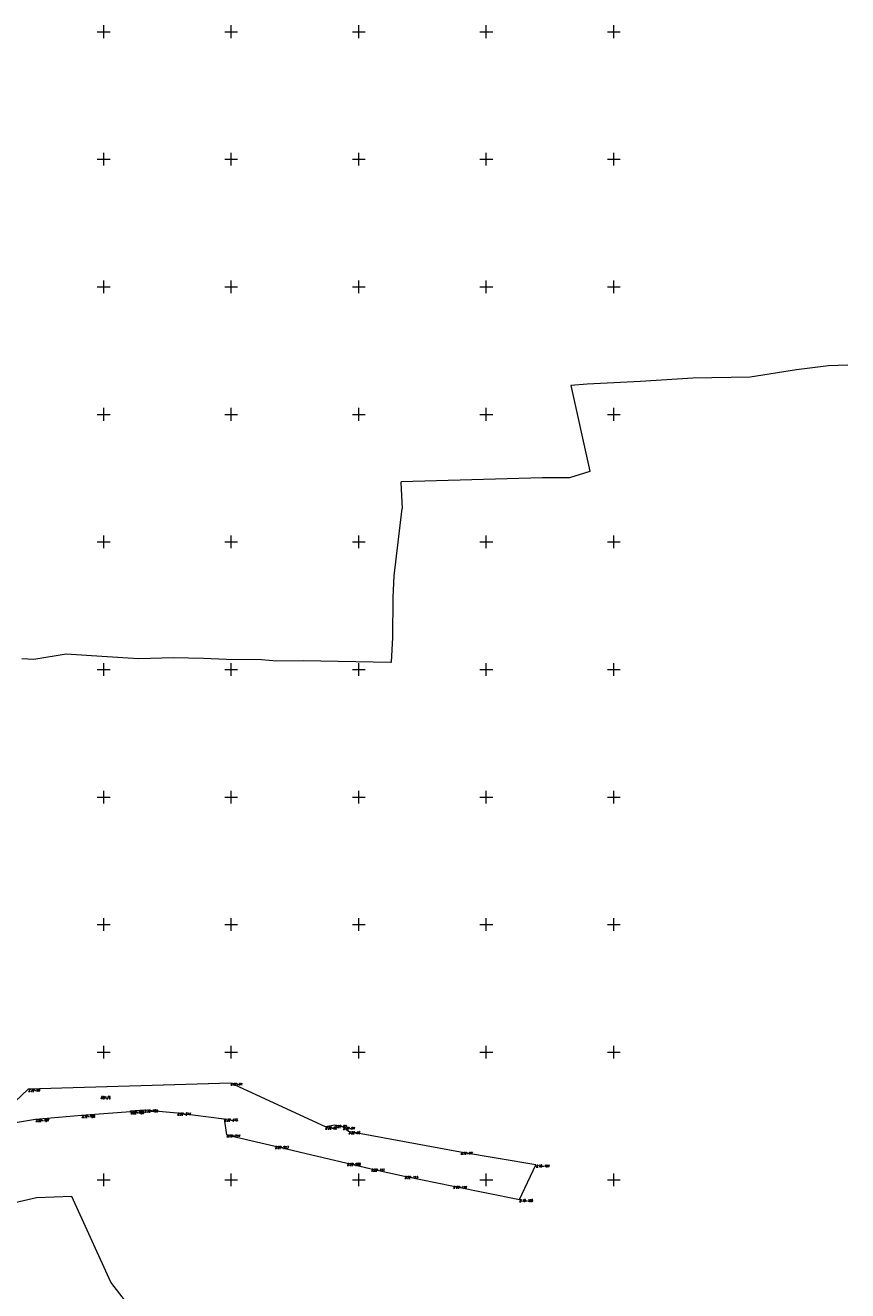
# Model space of a CAD drawing. Header units: metres. Extents: x 7582703 to 7587334, y 6019078 to 6022350.
# Tile 47 of 88: x 7585369 to 7585692, y 6020007 to 6020502. Entities that reach past the tile are written whole.
import ezdxf
from ezdxf.enums import TextEntityAlignment as Align

# ---------------------------------------------------------------- set-up
doc = ezdxf.new("R2010")
doc.units = ezdxf.units.M
doc.header["$MEASUREMENT"] = 0
doc.linetypes.add('EGDE', pattern=[0])
doc.layers.add('Dzialki', color=7, linetype='EGDE', lineweight=60)
doc.styles.get("Standard").update_dxf_attribs({"font": 'Simplex.SHX', "width": 0.75})

msp = doc.modelspace()

# ---------------------------------------------------------------- linework, layer by layer
at = {"layer": 'Dzialki', "lineweight": 9}
for p, q in [((7585400, 6020497.5), (7585400, 6020502.5)), ((7585450, 6020497.5), (7585450, 6020502.5)), ((7585500, 6020497.5), (7585500, 6020502.5)), ((7585550, 6020497.5), (7585550, 6020502.5)), ((7585600, 6020497.5), (7585600, 6020502.5)), ((7585397.5, 6020500), (7585402.5, 6020500)), ((7585447.5, 6020500), (7585452.5, 6020500)), ((7585497.5, 6020500), (7585502.5, 6020500)), ((7585547.5, 6020500), (7585552.5, 6020500)), ((7585597.5, 6020500), (7585602.5, 6020500)), ((7585397.5, 6020450), (7585402.5, 6020450)), ((7585400, 6020447.5), (7585400, 6020452.5)), ((7585447.5, 6020450), (7585452.5, 6020450)), ((7585450, 6020447.5), (7585450, 6020452.5)), ((7585497.5, 6020450), (7585502.5, 6020450)), ((7585500, 6020447.5), (7585500, 6020452.5)), ((7585547.5, 6020450), (7585552.5, 6020450)), ((7585550, 6020447.5), (7585550, 6020452.5)), ((7585597.5, 6020450), (7585602.5, 6020450)), ((7585600, 6020447.5), (7585600, 6020452.5)), ((7585397.5, 6020400), (7585402.5, 6020400)), ((7585400, 6020397.5), (7585400, 6020402.5)), ((7585447.5, 6020400), (7585452.5, 6020400)), ((7585450, 6020397.5), (7585450, 6020402.5)), ((7585497.5, 6020400), (7585502.5, 6020400)), ((7585500, 6020397.5), (7585500, 6020402.5)), ((7585547.5, 6020400), (7585552.5, 6020400)), ((7585550, 6020397.5), (7585550, 6020402.5)), ((7585597.5, 6020400), (7585602.5, 6020400)), ((7585600, 6020397.5), (7585600, 6020402.5)), ((7585684.19, 6020368.96), (7585671.66, 6020367.51)), ((7585691.67, 6020369.24), (7585684.19, 6020368.96)), ((7585630.93, 6020364.22), (7585610.39, 6020362.92)), ((7585653.37, 6020364.57), (7585630.93, 6020364.22)), ((7585671.66, 6020367.51), (7585653.37, 6020364.57)), ((7585583.18, 6020361.37), (7585583.07, 6020361.33)), ((7585583.07, 6020361.33), (7585590.64, 6020327.76)), ((7585589.5, 6020361.8), (7585583.18, 6020361.37)), ((7585610.39, 6020362.92), (7585589.5, 6020361.8)), ((7585397.5, 6020350), (7585402.5, 6020350)), ((7585400, 6020347.5), (7585400, 6020352.5)), ((7585447.5, 6020350), (7585452.5, 6020350)), ((7585450, 6020347.5), (7585450, 6020352.5)), ((7585497.5, 6020350), (7585502.5, 6020350)), ((7585500, 6020347.5), (7585500, 6020352.5)), ((7585547.5, 6020350), (7585552.5, 6020350)), ((7585550, 6020347.5), (7585550, 6020352.5)), ((7585597.5, 6020350), (7585602.5, 6020350)), ((7585600, 6020347.5), (7585600, 6020352.5)), ((7585571.98, 6020325.18), (7585516.66, 6020323.52)), ((7585582.58, 6020325.12), (7585571.98, 6020325.18)), ((7585590.59, 6020327.6), (7585582.58, 6020325.12)), ((7585590.64, 6020327.76), (7585590.59, 6020327.6)), ((7585516.66, 6020323.52), (7585516.54, 6020323.34)), ((7585516.54, 6020323.34), (7585516.95, 6020313.15)), ((7585516.87, 6020313.07), (7585513.73, 6020286.71)), ((7585516.95, 6020313.15), (7585516.87, 6020313.07)), ((7585397.5, 6020300), (7585402.5, 6020300)), ((7585400, 6020297.5), (7585400, 6020302.5)), ((7585447.5, 6020300), (7585452.5, 6020300)), ((7585450, 6020297.5), (7585450, 6020302.5)), ((7585497.5, 6020300), (7585502.5, 6020300)), ((7585500, 6020297.5), (7585500, 6020302.5)), ((7585547.5, 6020300), (7585552.5, 6020300)), ((7585550, 6020297.5), (7585550, 6020302.5)), ((7585597.5, 6020300), (7585602.5, 6020300)), ((7585600, 6020297.5), (7585600, 6020302.5)), ((7585513.73, 6020286.71), (7585513.37, 6020278.19)), ((7585513.37, 6020278.19), (7585513.2, 6020262.59)), ((7585513.2, 6020262.59), (7585512.71, 6020252.87)), ((7585385.31, 6020256.01), (7585372.65, 6020253.92)), ((7585399.28, 6020255.1), (7585385.31, 6020256.01)), ((7585413.75, 6020254.16), (7585399.28, 6020255.1)), ((7585427.32, 6020254.53), (7585413.75, 6020254.16)), ((7585439.18, 6020254.37), (7585427.32, 6020254.53)), ((7585448.16, 6020253.92), (7585439.18, 6020254.37)), ((7585372.65, 6020253.92), (7585367.84, 6020254.22)), ((7585397.5, 6020250), (7585402.5, 6020250)), ((7585400, 6020247.5), (7585400, 6020252.5)), ((7585447.5, 6020250), (7585452.5, 6020250)), ((7585461.8, 6020253.75), (7585448.16, 6020253.92)), ((7585450, 6020247.5), (7585450, 6020252.5)), ((7585467.92, 6020253.3), (7585461.8, 6020253.75)), ((7585478.22, 6020253.42), (7585467.92, 6020253.3)), ((7585512.62, 6020252.77), (7585478.22, 6020253.42)), ((7585497.5, 6020250), (7585502.5, 6020250)), ((7585500, 6020247.5), (7585500, 6020252.5)), ((7585512.71, 6020252.87), (7585512.62, 6020252.77)), ((7585547.5, 6020250), (7585552.5, 6020250)), ((7585550, 6020247.5), (7585550, 6020252.5)), ((7585597.5, 6020250), (7585602.5, 6020250)), ((7585600, 6020247.5), (7585600, 6020252.5)), ((7585397.5, 6020200), (7585402.5, 6020200)), ((7585400, 6020197.5), (7585400, 6020202.5)), ((7585447.5, 6020200), (7585452.5, 6020200)), ((7585450, 6020197.5), (7585450, 6020202.5)), ((7585497.5, 6020200), (7585502.5, 6020200)), ((7585500, 6020197.5), (7585500, 6020202.5)), ((7585547.5, 6020200), (7585552.5, 6020200)), ((7585550, 6020197.5), (7585550, 6020202.5)), ((7585597.5, 6020200), (7585602.5, 6020200)), ((7585600, 6020197.5), (7585600, 6020202.5)), ((7585400, 6020147.5), (7585400, 6020152.5)), ((7585450, 6020147.5), (7585450, 6020152.5)), ((7585500, 6020147.5), (7585500, 6020152.5)), ((7585550, 6020147.5), (7585550, 6020152.5)), ((7585600, 6020147.5), (7585600, 6020152.5)), ((7585397.5, 6020150), (7585402.5, 6020150)), ((7585447.5, 6020150), (7585452.5, 6020150)), ((7585497.5, 6020150), (7585502.5, 6020150)), ((7585547.5, 6020150), (7585552.5, 6020150)), ((7585597.5, 6020150), (7585602.5, 6020150)), ((7585400, 6020097.5), (7585400, 6020102.5)), ((7585450, 6020097.5), (7585450, 6020102.5)), ((7585500, 6020097.5), (7585500, 6020102.5)), ((7585550, 6020097.5), (7585550, 6020102.5)), ((7585600, 6020097.5), (7585600, 6020102.5)), ((7585397.5, 6020100), (7585402.5, 6020100)), ((7585447.5, 6020100), (7585452.5, 6020100)), ((7585497.5, 6020100), (7585502.5, 6020100)), ((7585547.5, 6020100), (7585552.5, 6020100)), ((7585597.5, 6020100), (7585602.5, 6020100)), ((7585449.78, 6020087.91), (7585370.44, 6020085.54)), ((7585441.09, 6020087.65), (7585370.44, 6020085.54)), ((7585449.78, 6020087.91), (7585441.09, 6020087.65)), ((7585486.9, 6020070.74), (7585449.78, 6020087.91)), ((7585486.9, 6020070.74), (7585449.78, 6020087.91)), ((7585370.44, 6020085.54), (7585365.21, 6020080.52)), ((7585370.44, 6020085.54), (7585365.21, 6020080.52)), ((7585391.33, 6020075.25), (7585410.51, 6020076.75)), ((7585391.33, 6020075.25), (7585410.51, 6020076.75)), ((7585410.51, 6020076.75), (7585410.52, 6020076.95)), ((7585410.51, 6020076.75), (7585410.52, 6020076.95)), ((7585410.52, 6020076.95), (7585416.05, 6020077.4)), ((7585410.52, 6020076.95), (7585416.05, 6020077.4)), ((7585416.05, 6020077.4), (7585428.83, 6020076.22)), ((7585416.05, 6020077.4), (7585428.83, 6020076.22)), ((7585428.83, 6020076.22), (7585447.26, 6020073.83)), ((7585428.83, 6020076.22), (7585447.26, 6020073.83)), ((7585352.82, 6020070.37), (7585373.26, 6020073.73)), ((7585352.82, 6020070.37), (7585373.26, 6020073.73)), ((7585373.26, 6020073.73), (7585391.33, 6020075.25)), ((7585373.26, 6020073.73), (7585391.33, 6020075.25)), ((7585447.26, 6020073.83), (7585448.18, 6020067.66)), ((7585447.26, 6020073.83), (7585448.18, 6020067.66)), ((7585490.65, 6020071.4), (7585486.9, 6020070.74)), ((7585490.65, 6020071.4), (7585486.9, 6020070.74)), ((7585493.82, 6020070.64), (7585490.65, 6020071.4)), ((7585493.82, 6020070.64), (7585490.65, 6020071.4)), ((7585448.18, 6020067.66), (7585467.16, 6020063.17)), ((7585448.18, 6020067.66), (7585467.16, 6020063.17)), ((7585495.94, 6020068.88), (7585493.82, 6020070.64)), ((7585495.94, 6020068.88), (7585493.82, 6020070.64)), ((7585539.91, 6020060.86), (7585495.94, 6020068.88)), ((7585539.91, 6020060.86), (7585495.94, 6020068.88)), ((7585467.16, 6020063.17), (7585495.39, 6020056.5)), ((7585467.16, 6020063.17), (7585495.39, 6020056.5)), ((7585569.44, 6020055.78), (7585539.91, 6020060.86)), ((7585569.44, 6020055.78), (7585539.91, 6020060.86)), ((7585495.39, 6020056.5), (7585504.85, 6020054.27)), ((7585495.39, 6020056.5), (7585502.73, 6020054.77)), ((7585400, 6020047.5), (7585400, 6020052.5)), ((7585450, 6020047.5), (7585450, 6020052.5)), ((7585500, 6020047.5), (7585500, 6020052.5)), ((7585502.73, 6020054.77), (7585504.85, 6020054.27)), ((7585504.85, 6020054.27), (7585517.95, 6020051.44)), ((7585504.85, 6020054.27), (7585517.95, 6020051.44)), ((7585517.95, 6020051.44), (7585537.08, 6020047.54)), ((7585517.95, 6020051.44), (7585537.08, 6020047.54)), ((7585550, 6020047.5), (7585550, 6020052.5)), ((7585562.95, 6020042.25), (7585569.44, 6020055.78)), ((7585562.95, 6020042.25), (7585569.44, 6020055.78)), ((7585600, 6020047.5), (7585600, 6020052.5)), ((7585397.5, 6020050), (7585402.5, 6020050)), ((7585447.5, 6020050), (7585452.5, 6020050)), ((7585497.5, 6020050), (7585502.5, 6020050)), ((7585537.08, 6020047.54), (7585562.95, 6020042.25)), ((7585537.08, 6020047.54), (7585562.95, 6020042.25)), ((7585547.5, 6020050), (7585552.5, 6020050)), ((7585597.5, 6020050), (7585602.5, 6020050)), ((7585373.7, 6020042.93), (7585352.4, 6020038.02)), ((7585387.45, 6020043.47), (7585373.7, 6020042.93)), ((7585402.77, 6020009.88), (7585387.45, 6020043.47)), ((7585412.01, 6019997.89), (7585402.77, 6020009.88))]:
    msp.add_line(p, q, dxfattribs=at)

# ---------------------------------------------------------------- texts
at = {"layer": 'Dzialki', "lineweight": 9, "oblique": 15, "width": 0.7}
for s, p in [('2.22-91', (7585449.78, 6020087.91)), ('2.22-90', (7585370.44, 6020085.54)), ('2.22-109', (7585410.51, 6020076.75)), ('2.22-614', (7585428.83, 6020076.22)), ('2.22-107', (7585373.26, 6020073.73)), ('2.22-108', (7585391.33, 6020075.25)), ('2.22-615', (7585447.26, 6020073.83)), ('2.22-92', (7585486.9, 6020070.74)), ('2.22-93', (7585490.65, 6020071.4)), ('2.22-214', (7585448.18, 6020067.66)), ('2.22-94', (7585493.82, 6020070.64)), ('2.22-96', (7585495.94, 6020068.88)), ('2.22-213', (7585467.16, 6020063.17)), ('2.22-97', (7585539.91, 6020060.86)), ('2.22-208', (7585495.39, 6020056.5)), ('2.22-111', (7585504.85, 6020054.27)), ('2.22-113', (7585517.95, 6020051.44)), ('2.18-194', (7585569.44, 6020055.78)), ('2.22-114', (7585537.08, 6020047.54)), ('2.18-195', (7585562.95, 6020042.25))]:
    msp.add_text(s, height=0.9, dxfattribs=at).set_placement(p, align=Align.TOP_LEFT)
at = {"layer": 'Dzialki', "lineweight": 9, "width": 0.7}
for s, height, p in [('801/6', 1, (7585398.95, 6020082.67)), ('2.22-788', 0.9, (7585410.52, 6020076.95)), ('2.22-789', 0.9, (7585416.05, 6020077.4))]:
    msp.add_text(s, height=height, dxfattribs=at).set_placement(p, align=Align.TOP_LEFT)

doc.saveas('drawing.dxf')
